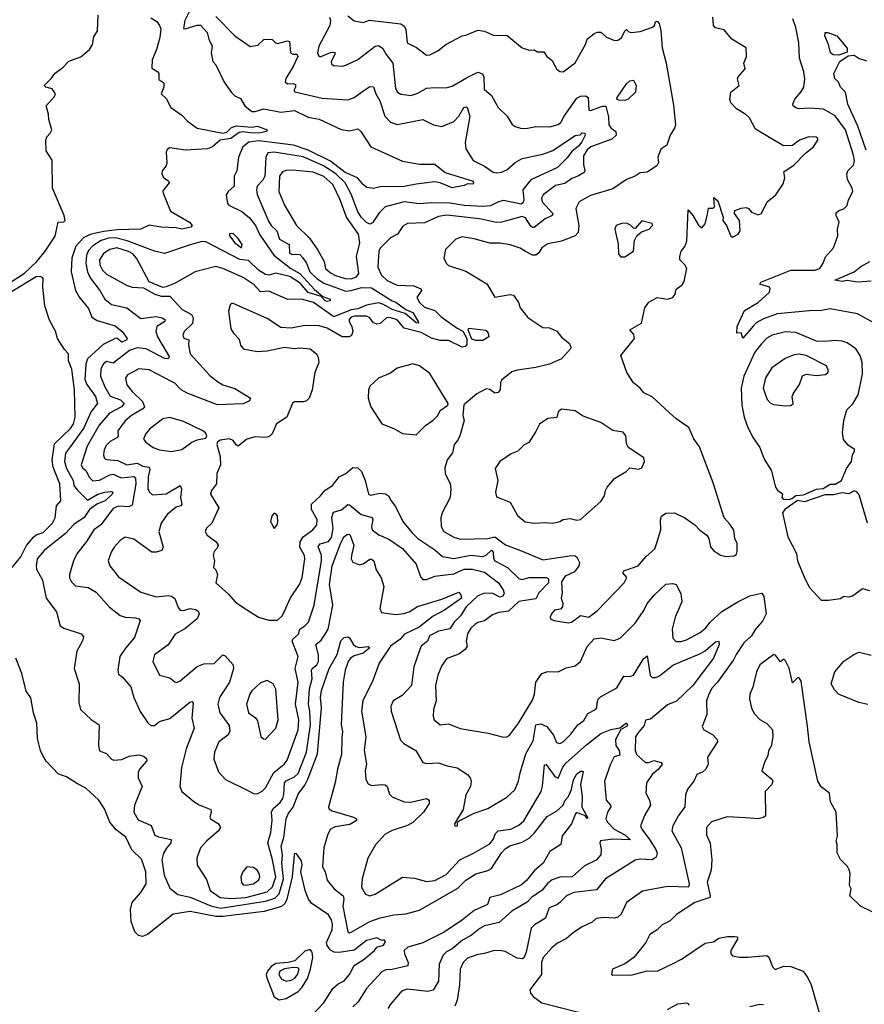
# Model space of a CAD drawing. Extents: x 1268547 to 1425625, y 515768 to 616754.
# Tile 191 of 256: x 1336078 to 1341015, y 529390 to 535150. Entities that reach past the tile are written whole.
import ezdxf

# ---------------------------------------------------------------- set-up
doc = ezdxf.new("R2010")
doc.units = 0

msp = doc.modelspace()

# ---------------------------------------------------------------- linework, layer by layer
at = {"layer": '0CON10XD'}
for points in [[(1335989.8, 533590.2), (1336105, 533667.4), (1336178, 533735), (1336226.4, 533795), (1336285, 533883.3), (1336303.3, 533965), (1336335, 533968), (1336343.8, 533975), (1336336.9, 534005), (1336268.8, 534165), (1336268.3, 534328.3), (1336233, 534383), (1336230, 534445), (1336236, 534464), (1336256.7, 534485), (1336266.2, 534505), (1336247.5, 534565), (1336246.4, 534596.4), (1336232.5, 534645), (1336280.5, 534699.5), (1336286.7, 534715), (1336267.5, 534745), (1336230, 534755), (1336220, 534765), (1336262.5, 534805), (1336285, 534837.5), (1336329.3, 534870.7), (1336365, 534907.5), (1336435, 534932.5), (1336486.7, 534975), (1336503.8, 535005), (1336511.2, 535048.8), (1336532, 535085), (1336535.7, 535175.7)], [(1336845, 535160), (1336879.7, 535139.7), (1336895.8, 535115), (1336902, 535095), (1336896.7, 535045), (1336878.2, 534975), (1336852.7, 534915), (1336850.8, 534865), (1336885.8, 534845), (1336891.4, 534835), (1336890.5, 534800.5), (1336919.8, 534779.8), (1336921.3, 534755), (1336904.2, 534715), (1336935, 534688.8), (1336960.9, 534635), (1337025, 534591.1), (1337058.1, 534555), (1337115, 534515.9), (1337265, 534485.1), (1337287.9, 534492.1), (1337315, 534518.3), (1337345, 534529.6), (1337435, 534520.4), (1337467.2, 534527.2), (1337523.8, 534505), (1337521.2, 534495), (1337475, 534486.6), (1337425, 534488.1), (1337385, 534493.3), (1337360.5, 534489.5), (1337311.5, 534455), (1337250, 534445), (1337205, 534405.5), (1337175.3, 534394.7), (1337046.5, 534386.5), (1336955, 534400), (1336939.3, 534390.7), (1336933.8, 534375), (1336938.3, 534311.7), (1336933.3, 534295), (1336910, 534265), (1336908, 534245), (1336920, 534225), (1336947.7, 534207.7), (1336951.2, 534195), (1336915, 534147.5), (1336916.2, 534135), (1336959.5, 534029.5), (1337070, 533965), (1337086.2, 533945), (1337077.5, 533935), (1337025, 533923.3), (1336991.7, 533931.7), (1336905, 533935.4), (1336835, 533947.8), (1336785.5, 533924.5), (1336645, 533920.2), (1336568.9, 533911.1), (1336495.9, 533894.1), (1336453.4, 533875), (1336406, 533825), (1336382.4, 533755), (1336379.2, 533675), (1336404.4, 533565), (1336427.5, 533525), (1336479.4, 533459.4), (1336499.7, 533409.7), (1336530.7, 533390.7), (1336635, 533358.8), (1336677.5, 533325), (1336705.6, 533285), (1336699.4, 533275), (1336675, 533263.1), (1336645, 533286.2), (1336635, 533284.4), (1336565, 533250.3), (1336474.8, 533165), (1336463.6, 533135), (1336457.8, 533045), (1336469.4, 533015), (1336521.4, 532945), (1336532.3, 532905), (1336495, 532857.1), (1336451.3, 532758.7), (1336368.6, 532645), (1336345.9, 532614.1), (1336339.8, 532565), (1336352, 532525), (1336390.2, 532455), (1336395.2, 532425), (1336415, 532396.9), (1336475, 532339.2), (1336535, 532373.3), (1336575, 532385.9), (1336615, 532389.1), (1336621.4, 532385), (1336619.2, 532375), (1336578.1, 532335), (1336533.2, 532316.8), (1336486.3, 532283.7), (1336455, 532238.1), (1336395, 532196.9), (1336345, 532144.2), (1336223.3, 532046.7), (1336180.4, 531995), (1336173.3, 531955), (1336176.9, 531935), (1336211.7, 531871.7), (1336232.1, 531765), (1336292.2, 531685), (1336314.2, 531605), (1336335, 531590), (1336436.7, 531556.7), (1336450.5, 531539.5), (1336444.5, 531515.5), (1336412.2, 531455), (1336395.8, 531355), (1336425.6, 531265), (1336422.9, 531155), (1336432.9, 531115), (1336495, 531056), (1336543.3, 531025), (1336538.8, 530905), (1336543.8, 530873.8), (1336585, 530858), (1336615, 530824), (1336628.6, 530818.6), (1336675, 530821.5), (1336718.5, 530841.5), (1336775, 530849.1), (1336802.5, 530842.5), (1336818.1, 530828.1), (1336820.8, 530815), (1336778.8, 530765), (1336771.1, 530745), (1336769.5, 530715), (1336794.3, 530665), (1336748.6, 530555), (1336745.7, 530515), (1336769.5, 530469.5), (1336846.6, 530436.6), (1336868.7, 530378.7), (1336889.3, 530369.3), (1336962.5, 530355), (1336960.9, 530335), (1336935.8, 530304.2), (1336918.9, 530275), (1336908.9, 530235), (1336921.8, 530145), (1336955, 530070), (1337001.9, 530031.9), (1337075, 530017.5), (1337195, 529966.6), (1337252.3, 529952.3), (1337515, 529993.2), (1337569.8, 530010.2), (1337594.3, 530035.7), (1337620.5, 530125), (1337611.1, 530215), (1337613.9, 530265), (1337605.6, 530315), (1337621.6, 530365), (1337634.9, 530475.1), (1337646.2, 530505), (1337677.1, 530542.9), (1337705, 530620), (1337745, 530671.2), (1337762.1, 530707.9), (1337817.8, 530855), (1337842.3, 531125), (1337835.6, 531185), (1337841.2, 531225), (1337886, 531355), (1337932.9, 531437.1), (1337955, 531516.5), (1337975, 531536.2), (1337995, 531539.5), (1338005, 531534.6), (1338026.4, 531496.4), (1338042.7, 531482.7), (1338065, 531476.5), (1338115, 531482.9), (1338124.2, 531475), (1338085, 531444.7), (1338032.3, 531427.7), (1338012.3, 531415), (1337998.2, 531395), (1337980.6, 531345), (1337968.6, 531275), (1337957.7, 531027.7), (1337964.8, 530985), (1337961.7, 530948.3), (1337958.2, 530851.8), (1337934.8, 530765), (1337922.4, 530687.6), (1337882.7, 530542.7), (1337885, 530534.4), (1337905, 530521.2), (1338028.8, 530485), (1338046, 530475), (1338045.7, 530465), (1338007.3, 530442.7), (1337921.2, 530428.8), (1337894.6, 530415), (1337878.2, 530385), (1337855.5, 530305), (1337847.1, 530195), (1337862.5, 530165), (1337875, 530116.7), (1337916, 530065), (1337968.4, 530025), (1337972.2, 530005), (1337967.2, 529965), (1337996.2, 529815), (1338005, 529809.2), (1338015, 529812.2), (1338124.5, 529875.5), (1338185, 529897)], [(1337068.8, 535195), (1337042.2, 535145), (1337035, 535098.8), (1337045.6, 535095.6), (1337115, 535117.5), (1337135, 535117.5), (1337174.3, 535074.3), (1337183.8, 535035), (1337202.5, 534995), (1337197.5, 534955), (1337206.7, 534905), (1337223.8, 534885), (1337272.5, 534785), (1337315, 534724.5), (1337335, 534704.4), (1337367.6, 534687.6), (1337393.8, 534645), (1337435, 534612.5), (1337455, 534613.1), (1337505, 534629), (1337605, 534609.2), (1337685, 534617.5), (1337765, 534579.3), (1337827.9, 534567.9), (1337956.4, 534506.4), (1338005, 534500), (1338055, 534510.5), (1338072.5, 534495), (1338131.2, 534405), (1338315, 534321.3), (1338415, 534305.4), (1338505, 534304), (1338565.8, 534255), (1338728.5, 534205), (1338730.6, 534195), (1338725, 534187.5), (1338695, 534190), (1338675, 534179.3), (1338605, 534165.9), (1338535, 534196), (1338505, 534200.3), (1338395, 534188.4), (1338325, 534172.9), (1338185, 534171.2), (1338145, 534161.5), (1338107.1, 534167.1), (1338085.9, 534185.9), (1338052.7, 534225), (1337979.4, 534255), (1337895, 534322.2), (1337765, 534386), (1337678.8, 534415), (1337475, 534440.8), (1337417.8, 534432.2), (1337382.1, 534405), (1337357.1, 534345), (1337347.1, 534265), (1337331.4, 534235), (1337331.1, 534175), (1337296.9, 534145), (1337285.7, 534125), (1337293.1, 534075), (1337300.8, 534065), (1337376.7, 534026.7), (1337420.8, 533990.8), (1337457.1, 533945), (1337481.3, 533891.3), (1337563, 533773), (1337663.1, 533695), (1337715, 533664.8), (1337801, 533571), (1337850.2, 533530.2), (1337892.2, 533515), (1337891.9, 533505), (1337875, 533502), (1337863.8, 533505), (1337839.8, 533529.8), (1337765, 533553.9), (1337718, 533608), (1337657.2, 533647.2), (1337575, 533665.9), (1337535, 533656.1), (1337515, 533659.2), (1337474.2, 533685), (1337415, 533740), (1337365, 533746.4), (1337165, 533850), (1337145, 533851.2), (1337075, 533832.5), (1336925, 533782.5), (1336865, 533794.6), (1336705.3, 533855.3), (1336645, 533872.2), (1336605, 533873.1), (1336555, 533857.7), (1336505, 533826), (1336480.2, 533799.8), (1336468.4, 533771.6), (1336464.5, 533724.5), (1336473.8, 533673.8), (1336490.2, 533640.2), (1336546.9, 533565), (1336575.4, 533515), (1336614, 533484), (1336705, 533463.5), (1336785, 533401.6), (1336875, 533413.2), (1336911.4, 533405), (1336926.2, 533395), (1336926.2, 533383.8), (1336880, 533355), (1336873.3, 533325), (1336883, 533295), (1336952.9, 533175), (1336943.6, 533166.4), (1336925, 533167.5), (1336817.7, 533225), (1336765, 533230.2), (1336719.6, 533215), (1336625, 533141.3), (1336585, 533150.3), (1336565, 533135.4), (1336551.8, 533105), (1336549.7, 533065), (1336575, 533001.2), (1336607.1, 532947.1), (1336667.1, 532925), (1336688.2, 532905), (1336673.3, 532885), (1336602.6, 532847.4), (1336541.8, 532778.2), (1336471.9, 532655), (1336437.9, 532545), (1336445, 532528.6), (1336465, 532513.3), (1336485, 532471.6), (1336505, 532452.8), (1336545, 532455.2), (1336605, 532486.9), (1336625, 532490.5), (1336670.1, 532470.1), (1336745, 532476.9), (1336755.2, 532465), (1336757.5, 532435), (1336735, 532310), (1336715, 532300.4), (1336655, 532303.3), (1336625, 532289.5), (1336551.8, 532195), (1336510.4, 532165), (1336468, 532098), (1336412.3, 532025), (1336392.7, 531985), (1336368.1, 531905), (1336369.4, 531885), (1336381.3, 531861.3), (1336405, 531837.1), (1336477.3, 531827.3), (1336525, 531800), (1336600, 531715), (1336665, 531664.5), (1336695, 531655.4), (1336755, 531650.9), (1336773.3, 531645), (1336782, 531635), (1336749.1, 531535), (1336695.7, 531474.3), (1336662.9, 531425), (1336650.9, 531345), (1336655, 531322), (1336676.2, 531306.2), (1336726.9, 531246.9), (1336745.6, 531185), (1336782.7, 531102.7), (1336826.4, 531036.4), (1336845, 531022), (1336865, 531020.8), (1336894.7, 531045.3), (1336955, 531062.7), (1337072.1, 531157.9), (1337085, 531161.2), (1337091.4, 531151.4), (1337084.6, 531064.6), (1337098.2, 531005), (1337050, 530885), (1337024.4, 530775), (1337013.4, 530663.4), (1337025.8, 530635), (1337095, 530577.5), (1337127.6, 530557.6), (1337195, 530530), (1337198, 530515), (1337188.8, 530485), (1337193.8, 530475), (1337238.6, 530448.6), (1337251.4, 530425), (1337240.6, 530405), (1337170, 530345), (1337135, 530305.7), (1337113.3, 530245), (1337115.7, 530205), (1337170, 530120), (1337190.5, 530055), (1337248.9, 530015), (1337315, 530009.6), (1337400, 530015), (1337525, 530048.3), (1337555, 530076.7), (1337574.5, 530135), (1337556.1, 530236.1), (1337528.8, 530335), (1337546.5, 530395), (1337553, 530465), (1337549.5, 530515), (1337559.4, 530535), (1337600.2, 530569.8), (1337615.8, 530594.2), (1337622.3, 530617.7), (1337625, 530685.6), (1337635, 530696.7), (1337685, 530721.1), (1337705, 530740.8), (1337753.5, 530865), (1337778.5, 531025), (1337774.3, 531104.3), (1337765.6, 531145), (1337772.8, 531235), (1337786.7, 531295), (1337783.9, 531345), (1337788, 531355), (1337815, 531376.4), (1337823.8, 531396.2), (1337825.2, 531435), (1337809.6, 531495), (1337839.6, 531520.4), (1337862.5, 531555), (1337881.1, 531585), (1337907.8, 531725), (1337888.8, 531845), (1337905, 531954.3), (1337955, 532089.2), (1337975, 532125.9), (1337995, 532139.7), (1338008, 532138), (1338031.2, 532075), (1338016.7, 532015), (1338016.2, 531995), (1338025, 531975.8), (1338065, 531961.1), (1338085, 531967.1), (1338125, 531993.6), (1338135, 531994.5), (1338148.2, 531985), (1338162.2, 531932.2), (1338190.8, 531885), (1338206.9, 531835), (1338183.1, 531705), (1338192.2, 531682.2), (1338275, 531671.2), (1338325, 531675.4), (1338355, 531686.5), (1338403.3, 531716.7), (1338545, 531759.4), (1338645, 531800), (1338655.9, 531785.9), (1338660.8, 531765), (1338561.1, 531695), (1338495, 531660.9), (1338413.3, 531596.7), (1338326.7, 531555), (1338299.6, 531525), (1338245.4, 531485), (1338179.5, 531385), (1338141.1, 531285), (1338084.2, 531165.8), (1338075.4, 531105), (1338100.5, 530955), (1338092.2, 530875), (1338105.4, 530795), (1338097.5, 530755), (1338100.8, 530705), (1338115, 530680), (1338135, 530670), (1338195, 530676.5), (1338215, 530673.1), (1338225.7, 530665), (1338240.2, 530620.2), (1338255, 530604.5), (1338325, 530573.8), (1338365, 530571.8), (1338455, 530594.4), (1338472, 530585), (1338472.2, 530565), (1338438.2, 530515), (1338376.2, 530453.8), (1338345, 530435.8), (1338255, 530407.5), (1338215, 530386.4), (1338157.4, 530322.6), (1338112.5, 530245), (1338080.4, 530125), (1338076.4, 530075), (1338098.8, 530035), (1338125, 530025.6), (1338155, 530034.5), (1338315, 530133.6), (1338385, 530128.8), (1338455, 530107.7), (1338504.7, 530115.3), (1338569.9, 530150.1), (1338650, 530235), (1338730.8, 530275), (1338825, 530328.1), (1338845, 530354.3), (1338859.7, 530390.3), (1338874.5, 530405), (1338948, 530415), (1338995, 530437.9), (1339025, 530463.5), (1339125.4, 530635), (1339133.6, 530666.3), (1339145, 530790.8), (1339155, 530792.2), (1339205, 530721.9), (1339225, 530713.1), (1339253.1, 530776.9), (1339269.6, 530800.4), (1339391.3, 530908.7), (1339475, 530974.5), (1339532.9, 530997.1), (1339585, 531007.5), (1339625, 531036.5), (1339630.6, 531025), (1339625, 531016), (1339591.7, 530998.3), (1339560.4, 530939.6), (1339561.6, 530905), (1339581.2, 530875), (1339585, 530846.7), (1339551.8, 530838.2), (1339530.5, 530795), (1339495.5, 530695), (1339506.4, 530585), (1339531.1, 530555), (1339532.5, 530545), (1339514, 530515), (1339504.6, 530475), (1339514.6, 530455), (1339553.3, 530415), (1339615, 530381), (1339648.4, 530351.6), (1339545, 530356.8), (1339473, 530347), (1339468.6, 530335), (1339476.5, 530295), (1339475.4, 530265), (1339447.1, 530232.9), (1339379.9, 530200.1), (1339307.3, 530135), (1339235, 530133.1), (1339191, 530119), (1339165, 530097.9), (1339132.7, 530057.3), (1339070, 530015), (1339045, 529988.2), (1338955.3, 529934.7), (1338880.5, 529869.5), (1338795, 529848.5), (1338767, 529833), (1338718.5, 529795), (1338666.4, 529765), (1338605.5, 529715), (1338571.9, 529698.1), (1338552.3, 529677.7), (1338529.6, 529625), (1338525.3, 529525), (1338495, 529472.2), (1338464, 529466), (1338341.8, 529478.2), (1338318.5, 529471.5), (1338302.4, 529457.6), (1338246.6, 529393.4), (1338230.5, 529365)], [(1337225, 535168.9), (1337335, 535055.8), (1337425, 534992), (1337469.5, 535000.5), (1337505, 535033.3), (1337523.9, 535036.1), (1337553.6, 535033.6), (1337572.5, 535015), (1337585, 535011.2), (1337643.9, 535026.1), (1337655, 535022.5), (1337660, 534955), (1337675, 534947.5), (1337697.7, 534947.7), (1337703.8, 534935), (1337676.1, 534875), (1337633.3, 534805), (1337630.3, 534785), (1337645, 534773.8), (1337675.9, 534775.9), (1337689.7, 534769.7), (1337690.8, 534755), (1337680.8, 534735), (1337686.6, 534726.6), (1337845, 534690), (1337995, 534680.4), (1338032.9, 534695), (1338088.6, 534735), (1338125, 534757.9), (1338146.9, 534756.9), (1338160, 534715), (1338182.6, 534675), (1338212.1, 534585), (1338245, 534549.5), (1338284.3, 534535.7), (1338435, 534565.6), (1338496.7, 534535), (1338545, 534524.5), (1338615, 534553.3), (1338645, 534585.6), (1338674, 534636), (1338685, 534640.4), (1338694.4, 534635), (1338708.6, 534585), (1338681.7, 534431.7), (1338685.6, 534395), (1338729.4, 534325), (1338795, 534291.8), (1338845, 534257.9), (1338865, 534253.3), (1338895, 534256.7), (1338925, 534271.1), (1338975, 534313.4), (1339015, 534337.1), (1339135, 534362), (1339193.6, 534385), (1339325, 534471.4), (1339353.2, 534476.8), (1339365, 534487.1), (1339381.2, 534485), (1339382.5, 534475), (1339363.1, 534435), (1339345, 534409.7), (1339305, 534377.8), (1339278.7, 534341.3), (1339221.5, 534285), (1339065, 534212.5), (1339019.8, 534155), (1339024.6, 534095), (1339020.2, 534079.8), (1339008.9, 534071.1), (1338905, 534091.1), (1338875.8, 534085), (1338829.6, 534060.4), (1338786.4, 534056.3), (1338675, 534063.5), (1338595, 534076.1), (1338485, 534078.8), (1338415, 534073.3), (1338325, 534083.9), (1338214.3, 534055), (1338179.7, 534020.3), (1338139.3, 533960.7), (1338125, 533953.8), (1338105, 533963.1), (1338075, 533992.1), (1338054.1, 534025), (1338018.1, 534125), (1337979.6, 534195), (1337925, 534248), (1337853.8, 534295), (1337735, 534347.6), (1337565, 534374.4), (1337528.5, 534371.5), (1337516.4, 534345), (1337510.7, 534235), (1337499.6, 534210.4), (1337466.1, 534175), (1337461.8, 534155), (1337466.4, 534126.4), (1337531.4, 533971.4), (1337548.5, 533945), (1337581.4, 533915), (1337596.8, 533865), (1337653.8, 533835), (1337655, 533784.6), (1337667.3, 533777.2), (1337715, 533776.3), (1337732.7, 533757.3), (1337754.8, 533725), (1337774.5, 533675), (1337815, 533634.8), (1337855, 533608), (1337985, 533562.2), (1338015, 533564.8), (1338075, 533582.6), (1338135, 533581), (1338255, 533504.6), (1338277, 533497), (1338334.8, 533454.8), (1338375, 533437.5), (1338407.5, 533385), (1338408.1, 533375), (1338395, 533376.4), (1338331.4, 533431.4), (1338255, 533453.4), (1338205, 533483.2), (1338175, 533493.3), (1338105, 533480.4), (1338055, 533457.7), (1338015, 533452.8), (1337915, 533412.2), (1337795.3, 533495), (1337725, 533514.1)], [(1337888, 535165), (1337894.2, 535144.2), (1337890.5, 535115), (1337826.5, 534995), (1337818.1, 534955), (1337826.5, 534936.5), (1337835, 534932.1), (1337895, 534957.9), (1337919.5, 534959.5), (1337919.2, 534945), (1337899.4, 534905), (1337901.2, 534891.2), (1337911.8, 534881.8), (1337965, 534878.6), (1337985, 534883.3), (1338053.8, 534916.2), (1338155, 534993.8), (1338175, 534998.5), (1338201.2, 534981.2), (1338219.6, 534945), (1338258.4, 534895), (1338275, 534746.2), (1338286.2, 534726.2), (1338305, 534713.5), (1338365, 534706.7), (1338405, 534720), (1338455, 534749.2), (1338505, 534753.8), (1338569.4, 534750.6), (1338605, 534760.5), (1338690.4, 534809.6), (1338755, 534841.9), (1338783.6, 534833.6), (1338790, 534815), (1338793.7, 534743.7), (1338836.2, 534706.2), (1338875, 534636), (1338928, 534585), (1338957.1, 534537.1), (1338974.4, 534524.4), (1339004.4, 534514.4), (1339036.8, 534513.2), (1339095, 534524.4), (1339176.8, 534523.2), (1339225, 534535.7), (1339241.7, 534548.3), (1339259.5, 534585), (1339335, 534690.5), (1339355, 534701.5), (1339384.2, 534704.2), (1339401.2, 534695), (1339405, 534620), (1339415, 534617.5), (1339485, 534643.2), (1339503.5, 534643.5), (1339520.5, 534580.5), (1339520.8, 534535), (1339534.5, 534515), (1339562.2, 534495), (1339564.5, 534475), (1339538.6, 534451.4), (1339416.4, 534405), (1339395, 534388.8), (1339373.1, 534353.1), (1339372.7, 534302.7), (1339382, 534265), (1339378, 534255), (1339345, 534236.9), (1339305, 534220.2), (1339265, 534190.5), (1339210.6, 534179.4), (1339138, 534125), (1339127.6, 534105), (1339131.4, 534085), (1339194.5, 534015), (1339189.4, 534005), (1339148.5, 533985), (1339085, 533933.8), (1339075, 533933.5), (1339065, 533942.2), (1339035, 533990.4), (1339015, 533997.9), (1338895, 533966.1), (1338865, 533963.4), (1338765.1, 533985.1), (1338574.2, 534005.8), (1338525, 533997.6), (1338445, 533961.5), (1338345, 533957.8), (1338318.3, 533941.7), (1338286, 533895), (1338245, 533873.3), (1338185, 533812.9), (1338177.1, 533795), (1338171.7, 533701.7), (1338191.9, 533655), (1338225, 533623.9), (1338285, 533597.2), (1338382.1, 533592.1), (1338421.9, 533575), (1338426.9, 533565), (1338400, 533525), (1338414.6, 533495), (1338445, 533468.7), (1338505, 533447.7), (1338541.8, 533411.8), (1338635, 533345.6), (1338668.5, 533328.5), (1338691.5, 533285), (1338690.7, 533249.3), (1338682.5, 533237.5), (1338665, 533233.6), (1338585, 533273.4), (1338535, 533272.9), (1338485, 533287.2), (1338425, 533320.7), (1338325.9, 533345.9), (1338285, 533394.7), (1338241.7, 533408.3), (1338221.1, 533405), (1338185, 533371.5), (1338165, 533369.5), (1338145, 533376.7), (1338123.6, 533405), (1338106, 533416), (1338035, 533414.8), (1338015, 533408.8), (1338003.6, 533395), (1338004.1, 533385), (1338018.9, 533355), (1338024.5, 533325), (1338017.3, 533302.7), (1338004.4, 533294.4), (1337963.6, 533293.6), (1337875.8, 533345), (1337828.6, 533358.6), (1337745, 533360), (1337665, 533345.8), (1337605, 533349.2), (1337525, 533402.2), (1337325, 533490), (1337315, 533490), (1337307.7, 533482.3), (1337298, 533445), (1337312.2, 533342.2), (1337326.7, 533315), (1337361.2, 533281.2), (1337369.2, 533245), (1337385, 533224), (1337465, 533209.2), (1337525, 533212.9), (1337625, 533233.1), (1337685, 533225.6), (1337715, 533230.6), (1337775, 533224.2), (1337812.5, 533195), (1337822.5, 533175), (1337826, 533145), (1337803.2, 533086.8), (1337788, 532985), (1337770, 532935), (1337755, 532919.2), (1337736.5, 532913.5)], [(1337995, 535172.5), (1338032.8, 535142.8), (1338085, 535134), (1338123, 535147), (1338305.3, 535125.3), (1338325, 535111.5), (1338335.4, 535095), (1338343.6, 535013.6), (1338397, 534987), (1338455, 534942), (1338475, 534944), (1338522.2, 534967.8), (1338568, 535005), (1338663.3, 535055), (1338685, 535058.5), (1338755, 535088.9), (1338795, 535082.2), (1338845, 535058.9), (1338926.9, 535056.9), (1339015, 534984.4), (1339055, 534971.2), (1339085, 534973.8), (1339105, 534962), (1339140.8, 534960.8), (1339159.2, 534935), (1339190.3, 534910.3), (1339215, 534862.5), (1339235, 534846.7), (1339253.9, 534843.9), (1339325, 534898), (1339384.6, 535005), (1339395, 535035.8), (1339435, 535068.6), (1339455, 535077.1), (1339475, 535077.5), (1339507.3, 535047.3), (1339555, 535028), (1339575, 535029.2), (1339595, 535043.8), (1339615, 535083.8), (1339625, 535092), (1339638.9, 535078.9), (1339654.4, 535074.4), (1339705, 535080.2), (1339777.3, 535105), (1339788.6, 535115), (1339795, 535136.2), (1339805, 535140.4), (1339815, 535126.7), (1339826, 535086), (1339834.2, 534985), (1339857.2, 534895), (1339899.4, 534649.4), (1339911.2, 534535), (1339905.3, 534514.7), (1339880, 534475), (1339860, 534415), (1339825, 534392.5), (1339807.1, 534345), (1339812, 534315), (1339801.9, 534295), (1339745, 534256.8), (1339705, 534254.3), (1339675, 534234.4), (1339625.5, 534214.5), (1339545, 534160.5), (1339415, 534121.8), (1339348.8, 534085), (1339328, 534045), (1339345.9, 533945.9), (1339342, 533905), (1339324, 533885), (1339245, 533854.6), (1339165, 533837.5), (1339130, 533815), (1339112.7, 533785), (1339095, 533771.8), (1339075, 533772.1), (1339035, 533794.3), (1339003.6, 533813.6), (1338945, 533833.3), (1338885, 533843.3), (1338825, 533841.9), (1338735, 533868.5), (1338665, 533878.8), (1338628, 533865), (1338566.7, 533805), (1338556.2, 533755), (1338570, 533725), (1338585, 533711.2), (1338685, 533678), (1338807.5, 533605), (1338855, 533526.7), (1338945, 533541.4), (1338965, 533538), (1338994, 533495), (1339004.2, 533465), (1339048.3, 533408.3), (1339135, 533350), (1339175, 533346.2), (1339217.3, 533327.3), (1339245, 533293.3), (1339292.5, 533255), (1339300, 533235), (1339296.7, 533225), (1339245, 533165.7), (1339174.5, 533135.5), (1339094.4, 533115.6), (1338985, 533100), (1338955, 533088.8), (1338895, 533041.2), (1338887.8, 533025), (1338886.7, 532985), (1338875, 532969.2), (1338855, 532964.6), (1338825, 532985.5), (1338805, 532990.8), (1338749.2, 532960.8), (1338674.1, 532895.9), (1338668.8, 532835), (1338676, 532805), (1338651.4, 532715), (1338639.7, 532690.3), (1338618, 532665), (1338606.9, 532615), (1338577.1, 532575), (1338562.1, 532527.9), (1338565.6, 532495), (1338594.4, 532435), (1338597.8, 532405), (1338594.4, 532355), (1338547.5, 532265), (1338538.8, 532235), (1338541.4, 532185), (1338556.4, 532156.4), (1338615, 532122.7), (1338655, 532110.4), (1338815, 532115.8), (1338855, 532125.3), (1338917.3, 532077.2), (1339005, 532044.7), (1339135, 531990.8), (1339305, 532014.7), (1339325, 532013.2), (1339335.2, 532005.2), (1339350, 531975), (1339345.9, 531954.1), (1339319.9, 531920.1), (1339265.5, 531895), (1339245, 531862), (1339248.8, 531795), (1339242.5, 531765), (1339252, 531735), (1339251.2, 531715), (1339238.6, 531701.4), (1339204.5, 531695.5), (1339185.7, 531675), (1339178.6, 531655), (1339180.8, 531645), (1339200, 531635), (1339285, 531620.8), (1339303.8, 531625), (1339355, 531664), (1339405, 531654), (1339455, 531692.9), (1339610.6, 531855), (1339627.5, 531887.5), (1339604, 531915), (1339608.8, 531925), (1339692.9, 531955), (1339740, 532010), (1339790.8, 532055), (1339801.3, 532088.7), (1339826.2, 532165), (1339823.6, 532225), (1339828.9, 532245), (1339855, 532262.7), (1339905, 532264.6), (1339966.7, 532236.7), (1340025, 532195.7), (1340053.4, 532163.4), (1340094, 532135), (1340105.7, 532115), (1340115.7, 532065.7), (1340134.2, 532044.2), (1340175, 532016.7), (1340205, 532010), (1340255, 532014), (1340267.6, 532022.4), (1340271.9, 532038.1), (1340271.8, 532085), (1340258.2, 532115), (1340252.7, 532162.7), (1340229.6, 532199.6), (1340195, 532236), (1340130.8, 532440.8), (1340051.5, 532651.5), (1340018.8, 532698.8), (1339990, 532765), (1339914.2, 532815), (1339875, 532852)], [(1339875, 532852), (1339775, 532943.8), (1339726.1, 532966.1), (1339703.8, 532995), (1339665, 533026.2), (1339627.5, 533085), (1339592.5, 533185), (1339670.8, 533285), (1339667.8, 533307.8), (1339643.8, 533335), (1339711.9, 533375), (1339731.9, 533465), (1339755, 533498), (1339805, 533523.8), (1339864.6, 533514.6), (1339895, 533524.5), (1339910, 533545), (1339915.9, 533574.1), (1339950.9, 533599.1), (1339962.6, 533617.4), (1339976.8, 533695), (1339965.9, 533715.9), (1339937.5, 533745), (1339935.6, 533764.4), (1339943.6, 533795), (1339966.5, 533823.5), (1339976.7, 533855), (1339985, 534037.5), (1340012.5, 534005), (1340045, 533947.5), (1340065, 533932.5), (1340083.9, 533956.1), (1340097.5, 534012.5), (1340105, 534046.7), (1340132.3, 534047.7), (1340140, 534055), (1340135, 534110), (1340159.5, 534089.5), (1340190, 533995), (1340187.1, 533975), (1340210, 533945), (1340235, 533882.5), (1340245, 533876.7), (1340277.5, 533895), (1340290, 533915), (1340286.2, 533975), (1340256.7, 534015), (1340257.5, 534032.5), (1340295, 534046.7), (1340325, 534050), (1340337.5, 534045), (1340355, 534023.3), (1340395, 534008.8), (1340413.9, 534016.1), (1340446.7, 534085), (1340498, 534125), (1340540.7, 534189.3), (1340550, 534225), (1340545, 534260), (1340605, 534300), (1340670.3, 534369.7), (1340718.8, 534405), (1340743.3, 534445), (1340742.5, 534455), (1340733.3, 534463.3), (1340690, 534465), (1340636.2, 534445), (1340595, 534414.2), (1340541.7, 534411.7), (1340378.3, 534508.3), (1340343.8, 534575), (1340323.3, 534595), (1340267.5, 534627.5), (1340235, 534663.3), (1340228, 534685), (1340234, 534725), (1340282.5, 534765), (1340273.3, 534803.3), (1340276.7, 534815), (1340317.8, 534862.2), (1340311.6, 534895), (1340325.3, 534935), (1340324.3, 534985), (1340240.6, 535035), (1340195, 535090.8), (1340145, 535102.5), (1340132.5, 535115), (1340130, 535165)], [(1341074.5, 533374.5), (1340975, 533428.2), (1340815, 533457.9), (1340765, 533448.5), (1340695, 533447.3), (1340505, 533428.7), (1340422.2, 533397.8), (1340383.7, 533376.3), (1340365, 533356.9), (1340305, 533286.7), (1340295, 533317.5), (1340270, 533315), (1340272, 533355), (1340315, 533448.9), (1340395, 533494.5), (1340460.5, 533555), (1340464.3, 533575), (1340460, 533585), (1340405, 533602), (1340410.8, 533615), (1340585, 533684.8), (1340725, 533685.2), (1340755, 533693.6), (1340774.6, 533725), (1340787.3, 533762.7), (1340835.6, 533815), (1340859.4, 533885), (1340858.6, 533925), (1340867.1, 533965), (1340850, 534005), (1340850, 534020), (1340865, 534033.3), (1340895, 534043.3), (1340915, 534062.5), (1340922, 534095), (1340948.6, 534145), (1340944.3, 534165), (1340915.7, 534215), (1340912.5, 534245), (1340919.2, 534265), (1340952.1, 534297.9), (1340957.1, 534325), (1340952.5, 534357.5), (1340905.2, 534505), (1340845, 534586.5), (1340776.7, 534626.7), (1340695, 534631.8), (1340635, 534627.6), (1340613.7, 534633.7), (1340600, 534645), (1340597.8, 534655), (1340608.9, 534685), (1340644.3, 534725.7), (1340660.8, 534755), (1340667.4, 534802.6), (1340661.9, 534845), (1340635.7, 534925), (1340632.3, 535015), (1340615, 535103.3), (1340597.1, 535155)], [(1340865, 534941.9), (1340833.2, 534943.2), (1340817.5, 534955), (1340805.6, 535005), (1340784.6, 535055), (1340785.6, 535074.4), (1340801.2, 535075), (1340855, 535055.5), (1340915, 534982.5), (1340915, 534960), (1340865, 534941.9)], [(1341025.6, 534385.6), (1340976.7, 534526.7), (1340918.9, 534655), (1340905.4, 534725.4), (1340875.7, 534755), (1340863.2, 534783.2), (1340843.3, 534805), (1340837.5, 534835), (1340872.5, 534905), (1340921.2, 534938.8), (1340955, 534941.2), (1340985, 534923.3), (1341028.3, 534908.3)], [(1339615, 534677.8), (1339579.3, 534679.3), (1339567.8, 534685), (1339569.6, 534695), (1339625, 534774.3), (1339645, 534792), (1339665, 534796.2), (1339680.9, 534765), (1339676.6, 534725), (1339635, 534684.4), (1339615, 534677.8)], [(1338015, 533634.3), (1338046.7, 533645), (1338059.5, 533665), (1338046.2, 533765), (1338066.1, 533845), (1338058.8, 533895), (1337988.8, 533995), (1337951.5, 534095), (1337907.3, 534185), (1337855, 534232), (1337792.5, 534257.5), (1337675, 534270), (1337635, 534267.9), (1337615, 534260), (1337596.2, 534233.8), (1337592.9, 534145), (1337626.2, 534065), (1337695.7, 533945.7), (1337772, 533872), (1337821.5, 533801.5), (1337858.1, 533735), (1337864.6, 533695), (1337895, 533668.4), (1337924, 533654), (1337980, 533635), (1338015, 533634.3)], [(1339591.7, 533761.7), (1339615, 533762.9), (1339665, 533796.2), (1339672.1, 533857.9), (1339684.3, 533885.7), (1339711.7, 533908.3), (1339756.7, 533925), (1339777.5, 533945), (1339775, 533957.5), (1339715, 533973.3), (1339675, 533928.8), (1339665, 533930), (1339648.3, 533948.3), (1339625, 533960), (1339595, 533958), (1339563.8, 533945), (1339556, 533925), (1339575.9, 533835.9), (1339577.5, 533777.5), (1339591.7, 533761.7)], [(1337375, 533816), (1337379.1, 533835), (1337355, 533870.4), (1337325, 533899.1), (1337305, 533897.1), (1337304.6, 533885), (1337334.6, 533845), (1337375, 533816)], [(1337725, 533514.1), (1337645, 533512.8), (1337535, 533560.8), (1337485, 533558.4), (1337449, 533599), (1337385, 533641.8), (1337266, 533695), (1337225, 533706.1), (1337104, 533675), (1336982.7, 533607.3), (1336935, 533586), (1336915, 533583.8), (1336835.6, 533615.6), (1336761, 533755), (1336739.2, 533779.2), (1336714, 533794), (1336645, 533815.5), (1336604.1, 533805.9), (1336568.6, 533781.4), (1336544.8, 533745.2), (1336546.1, 533715), (1336561.1, 533685), (1336585, 533661.6), (1336705.7, 533594.3), (1336735, 533585.9), (1336801.4, 533581.4), (1336867.5, 533545), (1336905, 533532.9), (1336955, 533532.5), (1337027.1, 533455), (1337082.5, 533425), (1337092.8, 533405), (1337088.3, 533371.7), (1337040, 533325), (1337030.5, 533305), (1337037.6, 533287.6), (1337067.1, 533277.1), (1337064.7, 533245.3), (1337074.6, 533195), (1337188.5, 533068.5), (1337235, 533032.5), (1337265, 533013.6), (1337335, 532991.8), (1337426.7, 532935), (1337420.5, 532919.5), (1337385, 532902.7), (1337235, 532897), (1337055.9, 532965.9), (1337021.1, 532985), (1336985, 533023.1), (1336968.9, 533031.1), (1336835, 533101.5), (1336775, 533106.4), (1336707.4, 533072.6), (1336696.4, 533053.6), (1336705, 533012.9), (1336734.6, 532975), (1336795.4, 532915.4), (1336806.5, 532885), (1336797.2, 532872.8), (1336731.5, 532835), (1336695, 532803.9), (1336650.7, 532745), (1336653.8, 532715), (1336648.9, 532705), (1336607.2, 532682.8), (1336585, 532660), (1336572.5, 532635), (1336567.7, 532605), (1336572.5, 532585), (1336586.1, 532576.1), (1336650.9, 532570.9), (1336704.8, 532544.8), (1336765, 532554.8), (1336798.3, 532538.3), (1336835, 532532.5), (1336839, 532519), (1336829.6, 532475), (1336827.6, 532407.6), (1336836.1, 532385), (1336855, 532370.3), (1336935, 532375.6), (1337015, 532424.3), (1337023.2, 532405), (1337018.2, 532355), (1337025.5, 532315), (1337020, 532305), (1336992.8, 532297.2), (1336939.5, 532255), (1336905, 532204), (1336892.1, 532155), (1336916.5, 532065), (1336908.8, 532045), (1336875, 532034.4), (1336850, 532035), (1336745, 532110.5), (1336695, 532122.9), (1336665, 532102.9), (1336630, 532065), (1336611.9, 532035), (1336595.6, 531985), (1336605.6, 531955), (1336655, 531891.1), (1336785, 531800.5), (1336875, 531774), (1336945, 531781.5), (1336965, 531778), (1336985, 531764.4), (1337005, 531712), (1337016.6, 531696.6), (1337035, 531693.4), (1337075, 531704.7), (1337105, 531700), (1337120.4, 531690.4), (1337127.5, 531675), (1337114.5, 531645), (1337042.7, 531587.3), (1336987.1, 531555), (1336965, 531521.4), (1336945, 531493.6), (1336866.7, 531435), (1336855.6, 531395), (1336895.4, 531315.4), (1336955, 531299.5), (1336985.6, 531275.6), (1336995, 531273.1), (1337015, 531282.2), (1337115, 531366.9), (1337155, 531381.2), (1337215, 531382.9), (1337265, 531434.4), (1337279.2, 531429.2), (1337325.6, 531375), (1337327.3, 531355), (1337304.7, 531275), (1337245.3, 531185), (1337235.3, 531145), (1337248.5, 531095), (1337301.8, 531021.8), (1337306.2, 530985), (1337294.5, 530965), (1337241.5, 530925), (1337216.4, 530865), (1337212.5, 530825), (1337240.8, 530750.8), (1337281.4, 530705), (1337410.9, 530640.9), (1337445, 530622.9), (1337465, 530621.4), (1337495, 530636.9), (1337514.1, 530655.9), (1337563.9, 530746.1), (1337623.1, 530795), (1337641.3, 530818.7), (1337705.2, 530995), (1337708.8, 531055), (1337690.2, 531145), (1337704.7, 531275), (1337687.5, 531355), (1337704.7, 531425), (1337670, 531515), (1337675, 531526.2), (1337708.2, 531555), (1337714.4, 531585), (1337745, 531603.4), (1337766.1, 531625), (1337799.3, 531725), (1337842.5, 531985), (1337841.3, 532015), (1337822.7, 532067.3), (1337835, 532082.8), (1337882.1, 532097.9), (1337899.5, 532120.5), (1337910.7, 532175), (1337902.6, 532237.4), (1337911.5, 532268.5), (1337958.2, 532281.8), (1337995, 532312.9), (1338005, 532311.9), (1338073.5, 532255), (1338138.5, 532238.5), (1338142.1, 532225), (1338134.1, 532184.1), (1338138.9, 532165), (1338177, 532137), (1338235, 532111.5), (1338315, 532056.9), (1338394.4, 531965), (1338421.4, 531891.4), (1338435, 531875.7), (1338455, 531874.5), (1338505, 531894), (1338615, 531908.9), (1338675.2, 531935.2), (1338725, 531936), (1338795, 531918), (1338876.6, 531855), (1338904.5, 531815), (1338908.9, 531795), (1338902.4, 531777.6), (1338885, 531772.4), (1338842.6, 531792.6), (1338795, 531795.6), (1338755, 531779.8), (1338687.1, 531715), (1338655, 531662.3), (1338617.8, 531625), (1338592.6, 531587.4), (1338525, 531572.4), (1338472.9, 531545), (1338461.5, 531515), (1338425, 531485.4), (1338416, 531465), (1338381.1, 531365), (1338368.1, 531255), (1338314, 531196), (1338261.4, 531165), (1338246.5, 531135), (1338249.1, 531105), (1338303.1, 530935), (1338322.5, 530915), (1338392.9, 530875), (1338434.5, 530804.5), (1338455, 530798.1), (1338525, 530803.6), (1338576.7, 530785), (1338635, 530772.9), (1338694.6, 530734.6), (1338711.4, 530715), (1338716.7, 530695), (1338713.3, 530665), (1338685.8, 530615), (1338670, 530530), (1338620, 530445), (1338621.7, 530431.7), (1338636, 530435), (1338637.5, 530455), (1338646.2, 530463.8), (1338735, 530508), (1338813.6, 530536.4), (1338925, 530601.5), (1338971.5, 530645), (1338993.8, 530695), (1339002.3, 530745), (1339036.2, 530855), (1339078.8, 530931.2), (1339095.2, 531024.8), (1339125, 531031), (1339158.8, 531015), (1339198.1, 530965), (1339215, 530921.4), (1339235, 530915.6), (1339255, 530925.6), (1339300.4, 530969.6), (1339341.2, 531025), (1339375, 531051.2), (1339398.8, 531091.2), (1339444, 531115), (1339452, 531125), (1339452.7, 531152.7), (1339459.5, 531175), (1339472.3, 531187.8), (1339568.9, 531241.1), (1339609.5, 531310.5), (1339645, 531307.8), (1339665, 531315.8), (1339725, 531411.9), (1339745, 531428.6), (1339763.4, 531313.4), (1339775, 531302.5), (1339795, 531301.5), (1339818.5, 531311.5), (1339895, 531374.7), (1340058, 531442), (1340085, 531458.1), (1340145, 531511.1), (1340164.5, 531514.5), (1340165.6, 531495), (1340132.9, 531415), (1340012.4, 531255), (1339916.4, 531163.6), (1339865, 531142.7), (1339765, 531058.9), (1339745, 531053.8), (1339735, 531052.5), (1339728.8, 531021.2), (1339688.2, 530975), (1339678, 530955), (1339675.3, 530875), (1339685, 530850), (1339735, 530804.8), (1339755, 530803.8), (1339785, 530815.6), (1339827.5, 530805), (1339833.3, 530795), (1339811.9, 530765), (1339775, 530734.3), (1339741.1, 530685), (1339736.9, 530625), (1339760, 530585), (1339764.3, 530555), (1339730.9, 530495), (1339707.5, 530435), (1339714.5, 530415), (1339760, 530355), (1339795.4, 530295), (1339803.5, 530275), (1339798.9, 530251.1), (1339774.5, 530235.5), (1339705, 530238.5), (1339675, 530232.9), (1339501.8, 530125), (1339449.4, 530060.6), (1339316, 530045), (1339275, 530024.5), (1339235.5, 529985), (1339217.9, 529972.1), (1339172.2, 529955), (1339151.1, 529895), (1339086.9, 529855), (1339067.8, 529835), (1339038.8, 529695), (1339025, 529661.9), (1339014.5, 529655.5), (1338985, 529660), (1338915, 529698.9), (1338885, 529704.4), (1338845, 529702.2), (1338795, 529686.9), (1338755, 529682.2), (1338695, 529660.9), (1338670.6, 529635), (1338653.5, 529595), (1338649.4, 529505), (1338634.5, 529415), (1338620.8, 529379.2)], [(1341055, 533619.4), (1340975, 533614.4), (1340915.6, 533624.4), (1340885, 533618.9), (1340842, 533625), (1340954.8, 533675.2), (1340995, 533706.2), (1341046.7, 533735)], [(1336033.4, 531945), (1336085, 532007.5), (1336117, 532073), (1336158, 532122), (1336174.2, 532135.8), (1336215, 532149.1), (1336269.6, 532205), (1336285.4, 532235), (1336292.5, 532305), (1336318.8, 532335), (1336312.5, 532435), (1336272.8, 532532.8), (1336267.3, 532575), (1336281.1, 532668.9), (1336375, 532758.9), (1336392, 532785), (1336402.8, 532825), (1336398.1, 532985), (1336382.2, 533105), (1336363.8, 533155), (1336362.5, 533195), (1336339.7, 533219.7), (1336299.2, 533285), (1336287.3, 533327.3), (1336252.4, 533392.4), (1336224.4, 533475), (1336212.9, 533585), (1336215.7, 533635), (1336211.2, 533641.2), (1336197.9, 533647.9), (1336175, 533644.5), (1336005, 533542.1)], [(1338745, 533272.7), (1338720.5, 533280.5), (1338698.8, 533335), (1338703.8, 533345), (1338803.4, 533333.4), (1338816, 533315), (1338819.2, 533295), (1338785, 533272.9), (1338745, 533272.7)], [(1340575, 532343.8), (1340592, 532348), (1340615, 532366.2), (1340659.3, 532370.7), (1340735, 532403.3), (1340775, 532407.5), (1340815, 532432.5), (1340845, 532432.5), (1340882.5, 532455), (1340911.2, 532525), (1340940, 532565), (1340946.7, 532605), (1340957.5, 532625), (1340957.5, 532635), (1340920.3, 532660.3), (1340893, 532693), (1340887.8, 532735), (1340894.5, 532805), (1340913.2, 532866.8), (1340948.3, 532901.7), (1340978.1, 532955), (1341004.6, 533075.4), (1341002.9, 533145), (1340990.4, 533185), (1340964.7, 533224.7), (1340915, 533259.7), (1340885, 533269.7), (1340845, 533273.3), (1340783.2, 533266.8), (1340735, 533269.3), (1340615, 533320.3), (1340555, 533322.8), (1340476, 533305), (1340445, 533287.1), (1340413, 533253), (1340374.1, 533205), (1340310.8, 533065), (1340295.9, 532994.1), (1340298.1, 532895), (1340312.6, 532825), (1340334.8, 532764.8), (1340365, 532704.2), (1340405, 532648), (1340429.7, 532579.7), (1340471.2, 532515), (1340495.8, 532415), (1340507.1, 532397.1), (1340536.1, 532376.1), (1340532.5, 532355), (1340540, 532345), (1340575, 532343.8)], [(1340555, 532890), (1340585, 532893.3), (1340600, 532905), (1340594, 532944), (1340598.3, 532961.7), (1340636.2, 533015), (1340654.3, 533065.7), (1340675, 533076.9), (1340735, 533067.5), (1340787.5, 533075), (1340802.5, 533085), (1340806.2, 533095), (1340793.3, 533125), (1340675, 533185.5), (1340635, 533193.5), (1340605, 533189.5), (1340552.6, 533167.4), (1340475, 533113.3), (1340437.8, 533055), (1340423.1, 532995), (1340447.8, 532927.8), (1340465, 532908.6), (1340485, 532898), (1340555, 532890)], [(1338395, 532722), (1338450, 532775), (1338495, 532806.2), (1338521.2, 532835), (1338535.8, 532864.2), (1338580, 532895), (1338582.5, 532905), (1338475, 533080.8), (1338414.5, 533124.5), (1338375, 533137.5), (1338285, 533110.8), (1338245, 533082.5), (1338175, 533052.5), (1338124.2, 533005), (1338116.9, 532985), (1338114.2, 532935), (1338130, 532885), (1338195, 532786.2), (1338265, 532758.6), (1338315, 532730), (1338395, 532722)], [(1337736.5, 532913.5), (1337685, 532914), (1337672.9, 532907.1), (1337638.9, 532825), (1337578.1, 532785), (1337553.5, 532726.5), (1337535, 532710), (1337514.6, 532705.4), (1337455, 532709.1), (1337405, 532696.5), (1337355, 532654.4), (1337342.5, 532662.5), (1337325, 532688.6), (1337305, 532697.1), (1337250.5, 532689.5), (1337235, 532677.5), (1337230, 532665), (1337249.4, 532595), (1337250.8, 532545), (1337231.1, 532495), (1337229.2, 532435), (1337198.8, 532395), (1337193.8, 532375), (1337242.2, 532295), (1337200, 532205), (1337170, 532175), (1337161.2, 532155), (1337173.3, 532135), (1337225.5, 532095.5), (1337238.1, 532075), (1337232.6, 532057.4), (1337215, 532039.2), (1337208.7, 532015), (1337215.6, 531985), (1337210, 531945), (1337225, 531932.5), (1337234.4, 531905), (1337224.5, 531855), (1337298.9, 531788.9), (1337337.7, 531745), (1337377.2, 531717.2), (1337474.5, 531655), (1337535, 531636.5), (1337585, 531637.8), (1337614.2, 531665), (1337661.7, 531768.3), (1337714.2, 531845.8), (1337728.6, 531885), (1337745.3, 531995), (1337742, 532015), (1337716.2, 532065), (1337718.1, 532095), (1337735.8, 532124.2), (1337791.2, 532165), (1337814.7, 532195.3), (1337816.9, 532226.9), (1337784.2, 532285), (1337782.8, 532315), (1337835, 532362.1), (1337863.2, 532396.8), (1337905.8, 532424.2), (1337944.3, 532475), (1337984.3, 532495), (1338025, 532529.5), (1338055, 532528.9), (1338075, 532507.1), (1338097.2, 532455), (1338115.8, 532375), (1338128.9, 532368.9), (1338185, 532379.6), (1338216.5, 532376.5), (1338234.4, 532365), (1338248.9, 532335), (1338275, 532301.2), (1338317.1, 532215), (1338369.1, 532149.1), (1338404.8, 532114.8), (1338505, 532048.9), (1338549.9, 532009.9), (1338615, 531998), (1338715, 532018.1), (1338785, 532010.3), (1338805, 532017.5), (1338835, 532047.6), (1338845, 532035.5), (1338847.2, 531997.2), (1338854.5, 531984.5), (1338930, 531945), (1338995, 531881.5), (1339015, 531874.6), (1339055, 531887.1), (1339155, 531887.4), (1339169.6, 531879.6), (1339169.4, 531855), (1339112.9, 531797.1), (1339095, 531762.8), (1338995, 531747.1), (1338935, 531690.6), (1338877.7, 531682.3), (1338841.2, 531668.8), (1338795, 531634.2), (1338756.1, 531623.9), (1338738, 531612), (1338715, 531590), (1338695, 531556.7), (1338686.9, 531515), (1338692.5, 531485), (1338682, 531465), (1338645, 531438.9), (1338575, 531412.9), (1338545, 531372.5), (1338521.3, 531315), (1338507.5, 531255), (1338512.2, 531165), (1338497.5, 531115), (1338494.4, 531075), (1338501.4, 531055), (1338535, 531024.3), (1338585, 531030.8), (1338653.5, 531003.5), (1338815.3, 530975.3), (1338905, 530952.5), (1338925, 530953.9), (1338943.2, 530966.8), (1338993.2, 531035), (1339075, 531169.6), (1339086.1, 531203.9), (1339094.1, 531275), (1339130.5, 531325), (1339165, 531337.7), (1339225.5, 531334.5), (1339272.1, 531357.9), (1339325, 531370.9), (1339355.3, 531394.7), (1339395, 531483.3), (1339435, 531527.5), (1339475, 531534.6), (1339552.5, 531517.5), (1339587.6, 531532.4), (1339675, 531620.6), (1339727, 531693), (1339746.2, 531735), (1339788.2, 531785), (1339855, 531847.1), (1339895, 531852.5), (1339915, 531846), (1339943, 531793), (1339948.8, 531745), (1339910, 531655), (1339892.5, 531585), (1339895, 531532.5), (1339913.2, 531513.2), (1339945, 531512.9), (1339975, 531521.2), (1340055, 531565.5), (1340088.3, 531591.7), (1340114.8, 531625.3), (1340182.4, 531687.6), (1340275.2, 531744.8), (1340345, 531780), (1340415, 531794.7), (1340428.5, 531775), (1340441.6, 531675), (1340419, 531631), (1340378.9, 531585), (1340356.2, 531545), (1340310.5, 531505), (1340265, 531436.2), (1340251.1, 531405), (1340157.1, 531275), (1340125, 531242.2), (1340106.2, 531205), (1340091.8, 531165), (1340094.4, 531085), (1340066.2, 531015), (1340076.7, 530995), (1340127.6, 530967.6), (1340155, 530940), (1340157.5, 530925), (1340097.5, 530835), (1340101.4, 530795), (1340087.8, 530765), (1340070.8, 530749.2), (1340035, 530734.4), (1340018.9, 530695), (1339980.9, 530649.1), (1339970.3, 530615), (1339965.3, 530544.7), (1339929.4, 530495), (1339895.5, 530434.5), (1339889.1, 530405), (1339943.8, 530305), (1339991.6, 530095), (1339987.8, 530075), (1339865, 530080), (1339718.3, 530051.7), (1339624.6, 529985.4), (1339593.3, 529916.7), (1339575, 529899.6), (1339555, 529893.3), (1339492, 529898), (1339447.5, 529892.5), (1339425, 529871.4), (1339366.1, 529843.9), (1339315, 529810.5), (1339275, 529774.6), (1339222.4, 529747.6), (1339188.8, 529721.2), (1339137.5, 529665), (1339128.9, 529635), (1339127.3, 529565), (1339060, 529475), (1339064.2, 529455), (1339079.4, 529435), (1339129.4, 529399.4), (1339345, 529343.8)], [(1339085, 532203.6), (1339145, 532209.4), (1339195, 532204.3), (1339235.7, 532214.3), (1339255, 532226), (1339295, 532232.5), (1339335, 532222.2), (1339355, 532226.9), (1339475, 532331.2), (1339496, 532365), (1339501.2, 532395), (1339512, 532415), (1339554, 532466), (1339623.6, 532506.4), (1339645, 532527.5), (1339695, 532521.2), (1339715, 532527.5), (1339730, 532565), (1339727, 532587), (1339637, 532647), (1339625, 532670), (1339620, 532715), (1339605, 532736.7), (1339545, 532747.1), (1339475, 532792.9), (1339371.4, 532831.4), (1339325, 532862), (1339245, 532870.8), (1339225, 532856.7), (1339217.3, 532822.7), (1339165, 532817.5), (1339115.4, 532784.6), (1339095, 532740), (1339053, 532677), (1339025, 532660.8), (1338989.2, 532625), (1338950.6, 532609.4), (1338884.4, 532565), (1338857.3, 532525), (1338872.5, 532455), (1338860, 532385), (1338865, 532358.8), (1338945, 532328.2), (1338988.6, 532248.6), (1339032.5, 532212.5), (1339085, 532203.6)], [(1336965, 532624.2), (1337025.3, 532634.7), (1337085, 532677.5), (1337115, 532691.2), (1337165, 532702.5), (1337172.5, 532715), (1337163, 532733), (1337147.5, 532745), (1337035, 532800), (1336955, 532822), (1336915, 532815.8), (1336837.1, 532755), (1336813.1, 532725), (1336801.9, 532695), (1336815, 532678.1), (1336857.2, 532647.2), (1336895, 532633.3), (1336965, 532624.2)], [(1341033.3, 532205), (1340985, 532370), (1340972.5, 532385), (1340955, 532393.3), (1340923.6, 532376.4), (1340885, 532381.2), (1340835, 532370), (1340785, 532370), (1340665, 532330), (1340623.6, 532336.4), (1340550, 532285), (1340536.7, 532265), (1340568.8, 532125), (1340617.7, 532027.7), (1340624.2, 531984.2), (1340664.4, 531884.4), (1340695, 531827.5), (1340762.5, 531755), (1340805, 531753.3)], [(1337565, 532172.5), (1337583.3, 532195), (1337587.5, 532215), (1337585, 532247.5), (1337575, 532260), (1337565, 532262.5), (1337552.3, 532247.7), (1337543.3, 532215), (1337565, 532172.5)], [(1340805, 531753.3), (1340875, 531763.8), (1340895, 531776.7), (1340925, 531773.8), (1340945, 531778.8), (1341005, 531822.5), (1341045, 531811.2)], [(1336805.9, 530195), (1336790, 530240), (1336733.8, 530293.8), (1336698.5, 530368.5), (1336641.4, 530411.3), (1336604.2, 530455), (1336573.4, 530533.4), (1336541.4, 530585), (1336465, 530655.4), (1336415, 530679.1), (1336351.5, 530721.5), (1336305, 530735.7), (1336233, 530813), (1336213.3, 530845), (1336199.2, 530875), (1336181.2, 530945), (1336177.3, 531035), (1336157.9, 531095), (1336142.4, 531182.4), (1336115, 531222.5), (1336090.6, 531325), (1336055.6, 531415)], [(1341065, 529929.2), (1340992.5, 529965), (1340930, 530025), (1340937.5, 530065), (1340927.5, 530085), (1340932.5, 530155), (1340927, 530177), (1340916.4, 530196.4), (1340876.4, 530236.4), (1340856.4, 530276.4), (1340856, 530325), (1340850, 530345), (1340858.1, 530375), (1340850, 530515), (1340817.1, 530575), (1340810.8, 530625), (1340763.1, 530663.1), (1340742.6, 530695), (1340692.5, 530925), (1340683.6, 531016.4), (1340645, 531280), (1340635, 531300), (1340625, 531300), (1340595, 531270), (1340575.7, 531355.7), (1340555, 531400), (1340545, 531410), (1340525, 531392.5), (1340495, 531432), (1340485.7, 531435.7), (1340403.6, 531375), (1340384.5, 531335), (1340364.2, 531245), (1340345.8, 531204.2), (1340344.4, 531175), (1340355.6, 531125), (1340370.9, 531090.9), (1340405, 531055.7), (1340445, 531032.5), (1340478, 530995), (1340480, 530955), (1340469.7, 530900.3), (1340455, 530873.3), (1340450.6, 530845), (1340430.5, 530805), (1340415.7, 530755), (1340476.7, 530705), (1340480, 530695), (1340474, 530675), (1340434.6, 530635), (1340436.8, 530493.2), (1340425, 530482.4), (1340395.4, 530474.6), (1340321.4, 530481.4), (1340213.6, 530486.3), (1340122.4, 530457.6), (1340092.5, 530425), (1340091.8, 530381.8), (1340113, 530333), (1340124.1, 530235.9), (1340119.5, 530175), (1340096.8, 530105), (1340114.3, 530025.7), (1340112, 530015), (1340024.3, 529985.7), (1339917.5, 529915), (1339880.7, 529879.3), (1339832.5, 529855), (1339805, 529826.7), (1339761.7, 529798.3), (1339737.6, 529752.4), (1339667.5, 529665), (1339615, 529626.7), (1339542.5, 529595), (1339537, 529567), (1339545, 529560), (1339657, 529563), (1339745, 529585.6), (1339805, 529584), (1339893.8, 529626.2), (1339946, 529654), (1340085, 529748.4), (1340133.4, 529756.6), (1340165, 529778.1), (1340215, 529787.4), (1340257.3, 529787.3), (1340270, 529785), (1340276.2, 529775), (1340234.2, 529705), (1340234.3, 529685), (1340245, 529674.4), (1340285, 529665.6), (1340334.5, 529665.5), (1340445, 529676), (1340456.8, 529666.8), (1340478.6, 529608.6), (1340494.2, 529594.2), (1340545, 529613.3), (1340585, 529611.3), (1340656.8, 529585), (1340685.4, 529545), (1340704.2, 529505), (1340753.4, 529335)], [(1341035, 531144.1), (1340982, 531155), (1340864.4, 531204.4), (1340839.7, 531229.7), (1340820.8, 531265), (1340842.5, 531335), (1340895, 531396.7), (1340953, 531437), (1340985, 531450), (1341055, 531432.9)], [(1337515, 530941.2), (1337574.4, 531005.6), (1337588.9, 531055), (1337575, 531233.3), (1337560, 531265), (1337525, 531284), (1337485, 531271.4), (1337435.3, 531224.7), (1337422.5, 531205), (1337403.3, 531145), (1337415.6, 531095.6), (1337455.5, 531065.5), (1337467.9, 531047.9), (1337487.3, 530957.3), (1337503, 530943), (1337515, 530941.2)], [(1338185, 529897), (1338265, 529912.9), (1338335, 529918.7), (1338415, 529940.3), (1338639.5, 530070.5), (1338685, 530116.9), (1338745, 530153.6), (1338815, 530172.8), (1338835, 530183.9), (1338893.9, 530276.1), (1338915, 530299.2), (1338943.3, 530316.7), (1339015, 530338.7), (1339055, 530361.3), (1339087.3, 530392.7), (1339161.4, 530488.6), (1339215, 530519.5), (1339255.4, 530555), (1339266.7, 530585), (1339286.2, 530605), (1339303, 530647), (1339315, 530704.2), (1339335, 530737.5), (1339360, 530755), (1339371.7, 530751.7), (1339356.8, 530675), (1339365.2, 530605), (1339363.1, 530543.1), (1339398.9, 530481.1), (1339395, 530476.2), (1339382.4, 530492.4), (1339345, 530507.9), (1339335, 530510.5), (1339325.8, 530504.2), (1339303.5, 530445), (1339249.2, 530375), (1339240.6, 530325), (1339177.5, 530285), (1339137.1, 530215), (1339086.1, 530173.9), (1339040, 530115), (1339010.1, 530089.9), (1338888.8, 530031.2), (1338826, 530015), (1338812.5, 529975), (1338735, 529939.2), (1338666, 529884), (1338558.6, 529811.4), (1338435, 529750.2), (1338346.9, 529725), (1338325.9, 529705), (1338327.5, 529685), (1338349.1, 529635), (1338346, 529615), (1338255, 529594.1), (1338217.7, 529592.3), (1338195, 529580), (1338105, 529483.3), (1338056.4, 529405), (1338024.5, 529375)], [(1337775.4, 529315), (1337853.9, 529396.1), (1337907.4, 529482.6), (1337940.1, 529509.9), (1337975, 529527.8), (1338005.7, 529564.3), (1338032.4, 529617.6), (1338091.9, 529655), (1338152, 529705), (1338166.1, 529723.9), (1338205, 529736.7), (1338216.7, 529755), (1338207.5, 529767.5), (1338195, 529763.3), (1338165, 529780), (1338105, 529763.8), (1338033.3, 529706.7), (1337945, 529693.9), (1337916.2, 529696.2), (1337895, 529706.2), (1337874.8, 529734.8), (1337871.9, 529751.9), (1337905.2, 529825), (1337906.8, 529856.8), (1337899.5, 529885), (1337882.8, 529912.8), (1337785, 529979.2), (1337765.7, 530005), (1337746.9, 530055), (1337722, 530165), (1337729.2, 530205), (1337725, 530230), (1337695, 530270), (1337685, 530272.5), (1337682, 530265), (1337670, 530135), (1337639.1, 530005), (1337629.1, 529980.9), (1337607.9, 529962.1), (1337507.1, 529932.9), (1337265, 529903.9), (1337225, 529904.2), (1337075, 529933.3), (1336975, 529916.7), (1336825, 529799.4), (1336795, 529786.1), (1336771.9, 529791.9), (1336750.4, 529815), (1336729.1, 529875), (1336724.6, 529944.6), (1336736.1, 529985), (1336786.3, 530043.7), (1336816.8, 530095), (1336815.7, 530165), (1336805.9, 530195)], [(1337396.9, 530086.9), (1337445, 530094.7), (1337475, 530117.5), (1337482.5, 530135), (1337478.2, 530155), (1337465, 530175.7), (1337445, 530190.6), (1337405, 530194), (1337382, 530165), (1337370.8, 530135), (1337375, 530102.5), (1337385, 530090), (1337396.9, 530086.9)], [(1337595, 529417.2), (1337635, 529423.3), (1337705, 529464.7), (1337728.8, 529491.2), (1337759.2, 529540.8), (1337778.6, 529595), (1337791.9, 529665), (1337788.2, 529695), (1337775, 529710), (1337745, 529700.6), (1337686.1, 529645), (1337646.9, 529635), (1337575, 529628.6), (1337548.7, 529611.3), (1337525.8, 529585), (1337519.4, 529565), (1337522.3, 529545), (1337564.4, 529434.4), (1337595, 529417.2)], [(1337635, 529525.7), (1337665, 529530.6), (1337686.1, 529543.9), (1337701.9, 529565), (1337710.6, 529595), (1337703.9, 529603.9), (1337675.7, 529605.7), (1337625, 529597.5), (1337597.9, 529585), (1337592, 529565), (1337607.7, 529537.7), (1337635, 529525.7)], [(1339865, 529360.5), (1339925, 529393.3), (1339975, 529399.6), (1339985.4, 529395.4), (1339990, 529385)], [(1340345, 529377.8), (1340405, 529391.1), (1340425, 529389)]]:
    msp.add_lwpolyline(points, dxfattribs=at)

doc.saveas('drawing.dxf')
